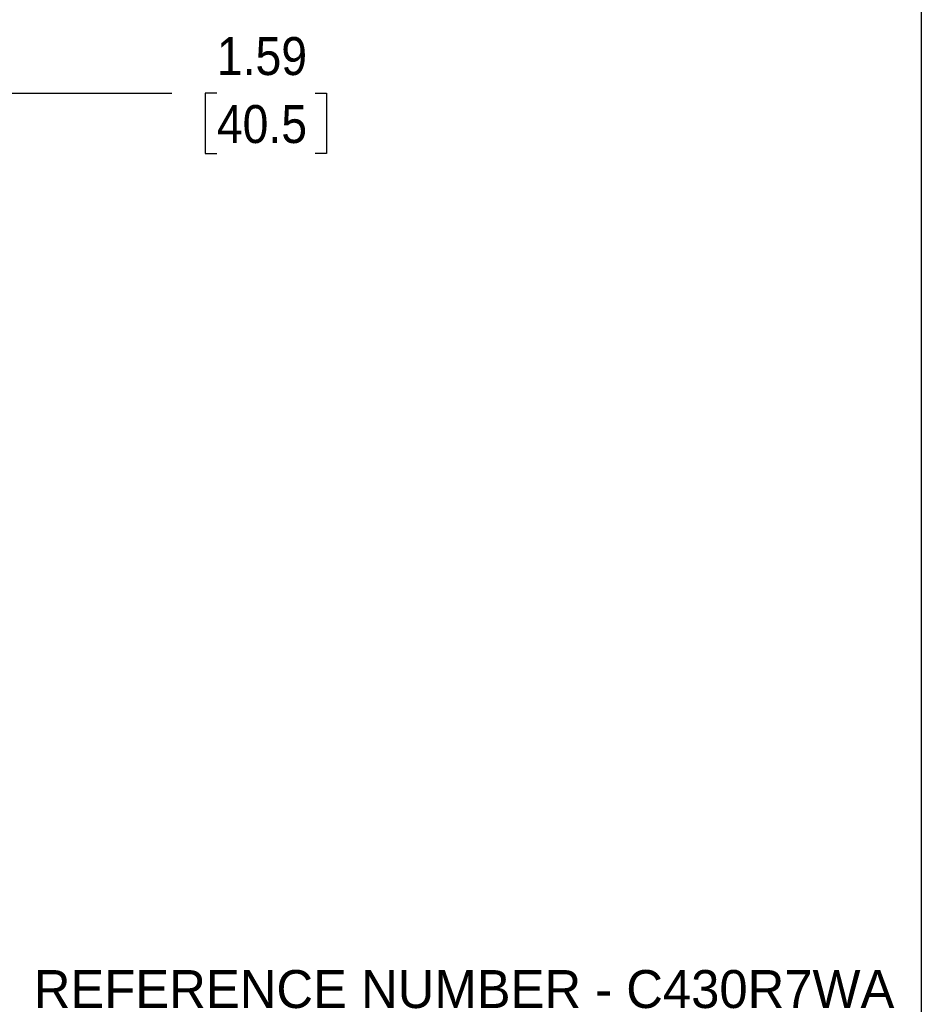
# Model space of a CAD drawing. Header units: inches. Extents: x 0 to 33, y 0 to 25.5.
# Tile 13 of 17: x 24.1 to 33, y 9 to 18.7. Entities that reach past the tile are written whole.
import ezdxf

# ---------------------------------------------------------------- set-up
doc = ezdxf.new("R2010")
doc.units = ezdxf.units.IN
doc.header["$LTSCALE"] = 3
doc.header["$MEASUREMENT"] = 0
doc.linetypes.add('SLD-Solid', pattern=[0])
doc.layers.add('DIMENSIONS', color=140, linetype='SLD-Solid', lineweight=25)
doc.layers.add('TEXT', color=140, linetype='SLD-Solid', lineweight=25)
doc.layers.add('SLD-DEFPOINTS', color=7, linetype='Continuous')
doc.styles.add('SLDTEXTSTYLE0', font='GOTHIC.TTF', dxfattribs={"width": 0.913})
doc.styles.add('SLDTEXTSTYLE1', font='CenturyGothic')
doc.dimstyles.new('SLDDIMSTYLE3', dxfattribs={"dimtxt": 0.375, "dimasz": 0.45, "dimexe": 0, "dimexo": 0.0625, "dimgap": 0.09375, "dimtad": 0, "dimtih": 1, "dimtoh": 1, "dimrnd": 1e-09, "dimzin": 12, "dimdsep": 46, "dimtxsty": 'SLDTEXTSTYLE0', "dimsah": 1, "dimcen": 0.09, "dimadec": 0, "dimazin": 3, "dimtfac": 1, "dimtofl": 0, "dimtmove": 0, "dimatfit": 3, "dimfxl": 0, "dimfrac": 2, "dimtolj": 1, "dimtzin": 12, "dimarcsym": 0})

# ---------------------------------------------------------------- blocks, each defined once
blk = doc.blocks.new('Block2')
at = {"color": 7, "linetype": 'SLD-Solid', "lineweight": 18}
blk.add_line((33.0003, 0.0003), (33.0003, 25.5003), dxfattribs=at)
blk = doc.blocks.new('SW_NOTE_0_2')
at = {"layer": 'TEXT', "color": 0, "char_height": 0.375, "attachment_point": 1, "style": 'SLDTEXTSTYLE1'}
for s, insert in [('REFERENCE NUMBER - C430R7WA', (0, 0.4834)), ('COLOR CODE - RED', (0, -0.1384))]:
    blk.add_mtext(s, dxfattribs=dict(at, insert=insert))
blk = doc.blocks.new('_D_8')
at = {"layer": 'DIMENSIONS'}
for p, q in [((22.3341, 14.783), (22.3341, 18.3523)), ((23.9286, 13.2573), (23.9286, 18.3523)), ((22.3341, 17.9773), (23.9286, 17.9773)), ((23.9286, 17.9773), (25.6006, 17.9773)), ((26.0437, 17.9745), (25.9295, 17.9745)), ((25.9295, 17.9745), (25.9295, 17.3792)), ((27.0135, 17.9745), (27.1278, 17.9745)), ((27.1278, 17.9745), (27.1278, 17.3792)), ((25.9295, 17.3792), (26.0437, 17.3792)), ((27.1278, 17.3792), (27.0135, 17.3792))]:
    blk.add_line(p, q, dxfattribs=at)
for points in [[(22.3341, 17.9773), (22.7841, 17.8873), (22.7841, 18.0673)], [(23.9286, 17.9773), (23.4786, 18.0673), (23.4786, 17.8873)]]:
    blk.add_solid(points, dxfattribs=at)
at = {"layer": 'DIMENSIONS', "char_height": 0.375, "attachment_point": 1, "style": 'SLDTEXTSTYLE0'}
for s, insert in [('1.59', (26.0437, 18.5297)), ('40.5', (26.0437, 17.8582))]:
    blk.add_mtext(s, dxfattribs=dict(at, insert=insert))

msp = doc.modelspace()

# ---------------------------------------------------------------- linework, layer by layer
at = {"color": 7, "linetype": 'SLD-Solid'}
msp.add_line((33.0003, 25.5003), (33.0003, 0.0003), dxfattribs=at)

# ---------------------------------------------------------------- block references
at = {"layer": 'SLD-DEFPOINTS'}
msp.add_blockref('Block2', (0, 0), dxfattribs=at)
at = {"layer": 'TEXT'}
msp.add_blockref('SW_NOTE_0_2', (24.2358, 8.829), dxfattribs=at)

# ---------------------------------------------------------------- dimensions: what is measured, and where the dimension line sits
at = {"layer": 'DIMENSIONS'}
dim = msp.add_linear_dim(base=(23.9286, 17.9773), p1=(22.3341, 14.633), p2=(23.9286, 13.1073), dimstyle='SLDDIMSTYLE3', dxfattribs=at)
dim.commit()
dim.dimension.update_dxf_attribs({"geometry": '_D_8', "text_midpoint": (26.5286, 17.9773), "dimtype": 160})

doc.saveas('drawing.dxf')
